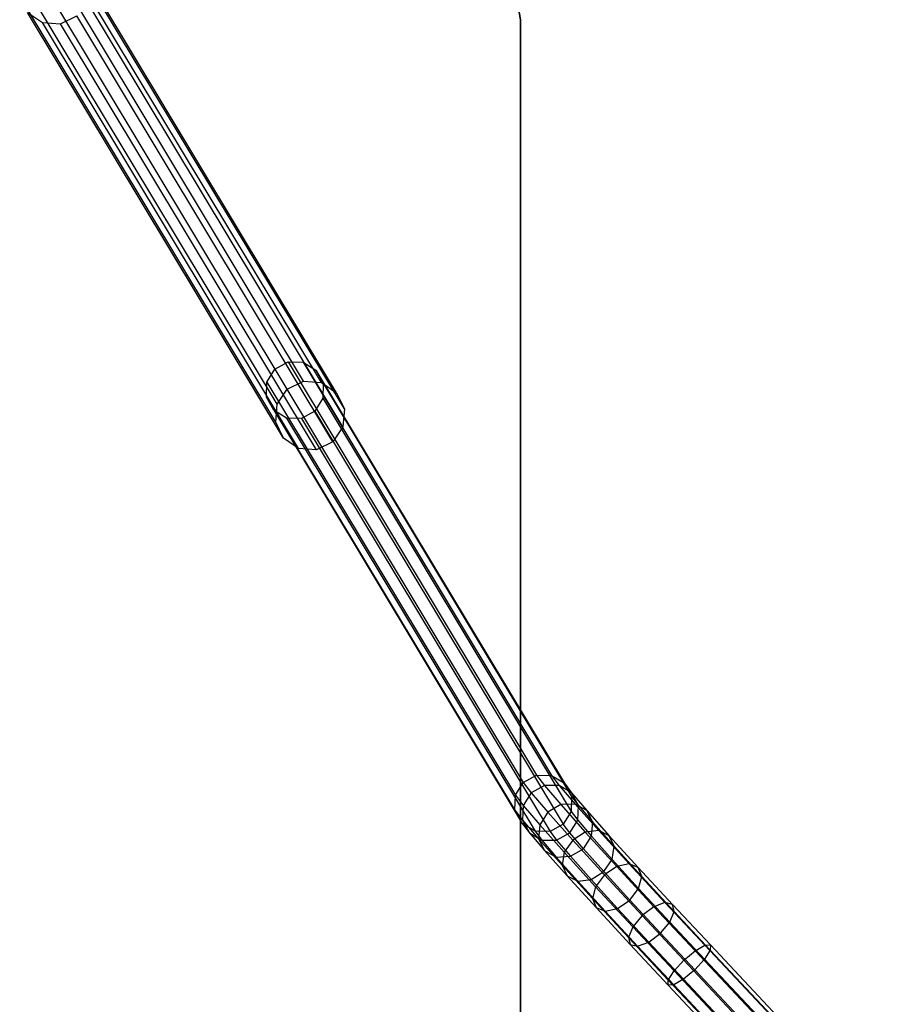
# Model space of a CAD drawing. Extents: x -263 to 235, y 0 to 1231.
# Tile 20 of 78: x 14 to 162, y 161 to 330. Entities that reach past the tile are written whole.
import ezdxf

# ---------------------------------------------------------------- set-up
doc = ezdxf.new("R2010")
doc.units = 0
doc.header["$LTSCALE"] = 25.4
doc.layers.get('0').update_dxf_attribs({"color": 13, "linetype": 'CONTINUOUS'})

# ---------------------------------------------------------------- blocks, each defined once
blk = doc.blocks.new('MONO-II-7705_STL_1')
at = {"color": 0}
for p, q in [((337.32, 297.18, 868.62), (293.36, 370.29, 32.97)), ((337.32, 297.18, 868.62), (293.36, 370.29, 32.97)), ((340.12, 298.53, 868.59), (296.16, 371.64, 32.94)), ((340.12, 298.53, 868.59), (296.16, 371.64, 32.94)), ((343.21, 298.31, 868.41), (299.25, 371.42, 32.76)), ((343.21, 298.31, 868.41), (299.25, 371.42, 32.76)), ((345.77, 296.58, 868.13), (301.81, 369.69, 32.47)), ((345.77, 296.58, 868.13), (301.81, 369.69, 32.47)), ((335.58, 294.61, 868.49), (291.61, 367.72, 32.83)), ((335.58, 294.61, 868.49), (291.61, 367.72, 32.83)), ((347.12, 293.79, 867.81), (303.16, 366.9, 32.16)), ((347.12, 293.79, 867.81), (303.16, 366.9, 32.16)), ((377.33, 360.52, 31.22), (376.35, 366.7, 31.22)), ((376.35, 366.7, 27.22), (377.33, 360.52, 27.22)), ((376.35, 366.7, 27.22), (377.33, 360.52, 27.22)), ((377.33, 360.52, 31.22), (376.35, 366.7, 31.22)), ((335.34, 291.53, 868.23), (291.38, 364.64, 32.58)), ((335.34, 291.53, 868.23), (291.38, 364.64, 32.58)), ((346.88, 290.71, 867.55), (302.92, 363.82, 31.9)), ((346.88, 290.71, 867.55), (302.92, 363.82, 31.9)), ((336.68, 288.75, 867.92), (292.72, 361.86, 32.26)), ((292.72, 361.86, 32.26), (295.28, 360.12, 31.98)), ((336.68, 288.75, 867.92), (292.72, 361.86, 32.26)), ((292.72, 361.86, 32.26), (295.28, 360.12, 31.98)), ((339.25, 287.01, 867.63), (295.28, 360.12, 31.98)), ((295.28, 360.12, 31.98), (298.38, 359.9, 31.79)), ((339.25, 287.01, 867.63), (295.28, 360.12, 31.98)), ((295.28, 360.12, 31.98), (298.38, 359.9, 31.79)), ((298.38, 359.9, 31.79), (301.17, 361.26, 31.77)), ((298.38, 359.9, 31.79), (301.17, 361.26, 31.77)), ((345.13, 288.15, 867.42), (301.17, 361.26, 31.77)), ((345.13, 288.15, 867.42), (301.17, 361.26, 31.77)), ((377.33, 50.52, 27.22), (377.33, 360.52, 27.22)), ((377.33, 360.52, 27.22), (377.33, 360.52, 31.22)), ((377.33, 360.52, 31.22), (377.33, 50.52, 31.22)), ((377.33, 360.52, 31.22), (377.33, 50.52, 31.22)), ((377.33, 50.52, 27.22), (377.33, 360.52, 27.22)), ((377.33, 360.52, 27.22), (377.33, 360.52, 31.22)), ((342.34, 286.79, 867.45), (298.38, 359.9, 31.79)), ((342.34, 286.79, 867.45), (298.38, 359.9, 31.79)), ((335.18, 300.61, 818.78), (337.45, 301.85, 818.77)), ((335.18, 300.61, 818.78), (337.45, 301.85, 818.77)), ((337.45, 301.85, 818.77), (340.03, 301.79, 818.62)), ((337.45, 301.85, 818.77), (340.03, 301.79, 818.62)), ((337.45, 301.85, 818.77), (380.1, 230.92, 1629.54)), ((337.45, 301.85, 818.77), (380.1, 230.92, 1629.54)), ((340.03, 301.79, 818.62), (342.23, 300.46, 818.39)), ((340.03, 301.79, 818.62), (342.23, 300.46, 818.39)), ((340.03, 301.79, 818.62), (382.68, 230.86, 1629.4)), ((340.03, 301.79, 818.62), (382.68, 230.86, 1629.4)), ((333.82, 298.41, 818.65), (335.18, 300.61, 818.78)), ((333.82, 298.41, 818.65), (335.18, 300.61, 818.78)), ((335.18, 300.61, 818.78), (377.83, 229.68, 1629.55)), ((335.18, 300.61, 818.78), (377.83, 229.68, 1629.55)), ((342.23, 300.46, 818.39), (343.47, 298.2, 818.13)), ((342.23, 300.46, 818.39), (384.89, 229.52, 1629.17)), ((342.23, 300.46, 818.39), (343.47, 298.2, 818.13)), ((342.23, 300.46, 818.39), (384.89, 229.52, 1629.17)), ((333.76, 295.83, 818.43), (333.82, 298.41, 818.65)), ((333.76, 295.83, 818.43), (333.82, 298.41, 818.65)), ((333.82, 298.41, 818.65), (376.48, 227.47, 1629.43)), ((333.82, 298.41, 818.65), (376.48, 227.47, 1629.43)), ((337.32, 297.18, 868.62), (340.12, 298.53, 868.59)), ((337.32, 297.18, 868.62), (340.12, 298.53, 868.59)), ((340.12, 298.53, 868.59), (343.21, 298.31, 868.41)), ((340.12, 298.53, 868.59), (343.21, 298.31, 868.41)), ((343.21, 298.31, 868.41), (345.77, 296.58, 868.13)), ((343.21, 298.31, 868.41), (345.77, 296.58, 868.13)), ((343.47, 298.2, 818.13), (343.4, 295.62, 817.91)), ((343.47, 298.2, 818.13), (343.4, 295.62, 817.91)), ((343.47, 298.2, 818.13), (386.12, 227.26, 1628.9)), ((343.47, 298.2, 818.13), (386.12, 227.26, 1628.9)), ((334.99, 293.57, 818.17), (333.76, 295.83, 818.43)), ((333.76, 295.83, 818.43), (376.41, 224.9, 1629.21)), ((334.99, 293.57, 818.17), (333.76, 295.83, 818.43)), ((333.76, 295.83, 818.43), (376.41, 224.9, 1629.21)), ((335.58, 294.61, 868.49), (337.32, 297.18, 868.62)), ((335.58, 294.61, 868.49), (337.32, 297.18, 868.62)), ((345.77, 296.58, 868.13), (347.12, 293.79, 867.81)), ((345.77, 296.58, 868.13), (347.12, 293.79, 867.81)), ((335.34, 291.53, 868.23), (335.58, 294.61, 868.49)), ((335.34, 291.53, 868.23), (335.58, 294.61, 868.49)), ((343.4, 295.62, 817.91), (342.05, 293.41, 817.79)), ((343.4, 295.62, 817.91), (342.05, 293.41, 817.79)), ((343.4, 295.62, 817.91), (386.05, 224.69, 1628.68)), ((343.4, 295.62, 817.91), (386.05, 224.69, 1628.68)), ((337.19, 292.23, 817.94), (334.99, 293.57, 818.17)), ((334.99, 293.57, 818.17), (377.64, 222.63, 1628.95)), ((337.19, 292.23, 817.94), (334.99, 293.57, 818.17)), ((334.99, 293.57, 818.17), (377.64, 222.63, 1628.95)), ((342.05, 293.41, 817.79), (339.78, 292.17, 817.8)), ((342.05, 293.41, 817.79), (339.78, 292.17, 817.8)), ((342.05, 293.41, 817.79), (384.7, 222.48, 1628.56)), ((342.05, 293.41, 817.79), (384.7, 222.48, 1628.56)), ((347.12, 293.79, 867.81), (346.88, 290.71, 867.55)), ((347.12, 293.79, 867.81), (346.88, 290.71, 867.55)), ((336.68, 288.75, 867.92), (335.34, 291.53, 868.23)), ((336.68, 288.75, 867.92), (335.34, 291.53, 868.23)), ((339.78, 292.17, 817.8), (337.19, 292.23, 817.94)), ((337.19, 292.23, 817.94), (379.85, 221.3, 1628.71)), ((339.78, 292.17, 817.8), (337.19, 292.23, 817.94)), ((337.19, 292.23, 817.94), (379.85, 221.3, 1628.71)), ((339.78, 292.17, 817.8), (382.43, 221.24, 1628.57)), ((339.78, 292.17, 817.8), (382.43, 221.24, 1628.57)), ((346.88, 290.71, 867.55), (345.13, 288.15, 867.42)), ((346.88, 290.71, 867.55), (345.13, 288.15, 867.42)), ((339.25, 287.01, 867.63), (336.68, 288.75, 867.92)), ((339.25, 287.01, 867.63), (336.68, 288.75, 867.92)), ((345.13, 288.15, 867.42), (342.34, 286.79, 867.45)), ((345.13, 288.15, 867.42), (342.34, 286.79, 867.45)), ((342.34, 286.79, 867.45), (339.25, 287.01, 867.63)), ((342.34, 286.79, 867.45), (339.25, 287.01, 867.63)), ((377.83, 229.68, 1629.55), (380.1, 230.92, 1629.54)), ((377.83, 229.68, 1629.55), (380.1, 230.92, 1629.54)), ((380.1, 230.92, 1629.54), (382.68, 230.86, 1629.4)), ((380.1, 230.92, 1629.54), (382.68, 230.86, 1629.4)), ((380.1, 230.92, 1629.54), (381.45, 229.15, 1640.36)), ((380.1, 230.92, 1629.54), (381.45, 229.15, 1640.36)), ((382.68, 230.86, 1629.4), (384.89, 229.52, 1629.17)), ((382.68, 230.86, 1629.4), (384.89, 229.52, 1629.17)), ((382.68, 230.86, 1629.4), (383.99, 229.16, 1639.85)), ((382.68, 230.86, 1629.4), (383.99, 229.16, 1639.85)), ((376.48, 227.47, 1629.43), (377.83, 229.68, 1629.55)), ((376.48, 227.47, 1629.43), (377.83, 229.68, 1629.55)), ((377.83, 229.68, 1629.55), (379.19, 227.89, 1640.5)), ((377.83, 229.68, 1629.55), (379.19, 227.89, 1640.5)), ((381.45, 229.15, 1640.36), (379.19, 227.89, 1640.5)), ((381.45, 229.15, 1640.36), (379.19, 227.89, 1640.5)), ((383.99, 229.16, 1639.85), (381.45, 229.15, 1640.36)), ((383.99, 229.16, 1639.85), (381.45, 229.15, 1640.36)), ((381.45, 229.15, 1640.36), (384.28, 225.85, 1650.51)), ((381.45, 229.15, 1640.36), (384.28, 225.85, 1650.51)), ((386.13, 227.9, 1639.12), (383.99, 229.16, 1639.85)), ((383.99, 229.16, 1639.85), (386.72, 225.96, 1649.66)), ((383.99, 229.16, 1639.85), (386.72, 225.96, 1649.66)), ((386.13, 227.9, 1639.12), (383.99, 229.16, 1639.85)), ((384.89, 229.52, 1629.17), (386.12, 227.26, 1628.9)), ((384.89, 229.52, 1629.17), (386.12, 227.26, 1628.9)), ((384.89, 229.52, 1629.17), (386.13, 227.9, 1639.12)), ((384.89, 229.52, 1629.17), (386.13, 227.9, 1639.12)), ((376.41, 224.9, 1629.21), (376.48, 227.47, 1629.43)), ((376.41, 224.9, 1629.21), (376.48, 227.47, 1629.43)), ((376.48, 227.47, 1629.43), (377.82, 225.71, 1640.25)), ((376.48, 227.47, 1629.43), (377.82, 225.71, 1640.25)), ((379.19, 227.89, 1640.5), (377.82, 225.71, 1640.25)), ((379.19, 227.89, 1640.5), (377.82, 225.71, 1640.25)), ((379.19, 227.89, 1640.5), (382.06, 224.54, 1650.78)), ((379.19, 227.89, 1640.5), (382.06, 224.54, 1650.78)), ((386.12, 227.26, 1628.9), (386.05, 224.69, 1628.68)), ((386.12, 227.26, 1628.9), (386.05, 224.69, 1628.68)), ((386.12, 227.26, 1628.9), (387.3, 225.72, 1638.36)), ((386.12, 227.26, 1628.9), (387.3, 225.72, 1638.36)), ((387.3, 225.72, 1638.36), (386.13, 227.9, 1639.12)), ((386.13, 227.9, 1639.12), (388.73, 224.86, 1648.46)), ((386.13, 227.9, 1639.12), (388.73, 224.86, 1648.46)), ((387.3, 225.72, 1638.36), (386.13, 227.9, 1639.12)), ((377.64, 222.63, 1628.95), (376.41, 224.9, 1629.21)), ((376.41, 224.9, 1629.21), (377.71, 223.19, 1639.66)), ((376.41, 224.9, 1629.21), (377.71, 223.19, 1639.66)), ((377.64, 222.63, 1628.95), (376.41, 224.9, 1629.21)), ((377.82, 225.71, 1640.25), (377.71, 223.19, 1639.66)), ((377.82, 225.71, 1640.25), (377.71, 223.19, 1639.66)), ((377.82, 225.71, 1640.25), (380.66, 222.4, 1650.4)), ((377.82, 225.71, 1640.25), (380.66, 222.4, 1650.4)), ((384.28, 225.85, 1650.51), (382.06, 224.54, 1650.78)), ((384.28, 225.85, 1650.51), (382.06, 224.54, 1650.78)), ((386.72, 225.96, 1649.66), (384.28, 225.85, 1650.51)), ((386.72, 225.96, 1649.66), (384.28, 225.85, 1650.51)), ((384.28, 225.85, 1650.51), (388.48, 221.13, 1659.57)), ((384.28, 225.85, 1650.51), (388.48, 221.13, 1659.57)), ((388.73, 224.86, 1648.46), (386.72, 225.96, 1649.66)), ((386.72, 225.96, 1649.66), (390.79, 221.41, 1658.42)), ((386.72, 225.96, 1649.66), (390.79, 221.41, 1658.42)), ((388.73, 224.86, 1648.46), (386.72, 225.96, 1649.66)), ((387.18, 223.2, 1637.78), (387.3, 225.72, 1638.36)), ((387.18, 223.2, 1637.78), (387.3, 225.72, 1638.36)), ((387.3, 225.72, 1638.36), (389.78, 222.83, 1647.24)), ((387.3, 225.72, 1638.36), (389.78, 222.83, 1647.24)), ((389.78, 222.83, 1647.24), (388.73, 224.86, 1648.46)), ((388.73, 224.86, 1648.46), (392.6, 220.52, 1656.8)), ((388.73, 224.86, 1648.46), (392.6, 220.52, 1656.8)), ((389.78, 222.83, 1647.24), (388.73, 224.86, 1648.46)), ((377.71, 223.19, 1639.66), (380.45, 220, 1649.47)), ((377.71, 223.19, 1639.66), (380.45, 220, 1649.47)), ((377.71, 223.19, 1639.66), (378.88, 221.01, 1638.9)), ((377.71, 223.19, 1639.66), (378.88, 221.01, 1638.9)), ((382.06, 224.54, 1650.78), (380.66, 222.4, 1650.4)), ((382.06, 224.54, 1650.78), (380.66, 222.4, 1650.4)), ((382.06, 224.54, 1650.78), (386.32, 219.77, 1659.95)), ((382.06, 224.54, 1650.78), (386.32, 219.77, 1659.95)), ((386.05, 224.69, 1628.68), (384.7, 222.48, 1628.56)), ((386.05, 224.69, 1628.68), (384.7, 222.48, 1628.56)), ((385.82, 221.02, 1637.52), (387.18, 223.2, 1637.78)), ((385.82, 221.02, 1637.52), (387.18, 223.2, 1637.78)), ((386.05, 224.69, 1628.68), (387.18, 223.2, 1637.78)), ((386.05, 224.69, 1628.68), (387.18, 223.2, 1637.78)), ((387.18, 223.2, 1637.78), (389.57, 220.42, 1646.31)), ((387.18, 223.2, 1637.78), (389.57, 220.42, 1646.31)), ((379.85, 221.3, 1628.71), (377.64, 222.63, 1628.95)), ((377.64, 222.63, 1628.95), (378.88, 221.01, 1638.9)), ((377.64, 222.63, 1628.95), (378.88, 221.01, 1638.9)), ((379.85, 221.3, 1628.71), (377.64, 222.63, 1628.95)), ((380.66, 222.4, 1650.4), (380.45, 220, 1649.47)), ((380.66, 222.4, 1650.4), (380.45, 220, 1649.47)), ((380.66, 222.4, 1650.4), (384.86, 217.69, 1659.46)), ((380.66, 222.4, 1650.4), (384.86, 217.69, 1659.46)), ((384.7, 222.48, 1628.56), (382.43, 221.24, 1628.57)), ((384.7, 222.48, 1628.56), (382.43, 221.24, 1628.57)), ((385.82, 221.02, 1637.52), (384.7, 222.48, 1628.56)), ((385.82, 221.02, 1637.52), (384.7, 222.48, 1628.56)), ((389.57, 220.42, 1646.31), (389.78, 222.83, 1647.24)), ((389.57, 220.42, 1646.31), (389.78, 222.83, 1647.24)), ((389.78, 222.83, 1647.24), (393.45, 218.71, 1655.16)), ((389.78, 222.83, 1647.24), (393.45, 218.71, 1655.16)), ((378.88, 221.01, 1638.9), (381.49, 217.97, 1648.24)), ((378.88, 221.01, 1638.9), (381.49, 217.97, 1648.24)), ((378.88, 221.01, 1638.9), (381.02, 219.75, 1638.17)), ((378.88, 221.01, 1638.9), (381.02, 219.75, 1638.17)), ((382.43, 221.24, 1628.57), (379.85, 221.3, 1628.71)), ((379.85, 221.3, 1628.71), (381.02, 219.75, 1638.17)), ((379.85, 221.3, 1628.71), (381.02, 219.75, 1638.17)), ((382.43, 221.24, 1628.57), (379.85, 221.3, 1628.71)), ((380.45, 220, 1649.47), (384.51, 215.44, 1658.22)), ((380.45, 220, 1649.47), (384.51, 215.44, 1658.22)), ((380.45, 220, 1649.47), (381.49, 217.97, 1648.24)), ((380.45, 220, 1649.47), (381.49, 217.97, 1648.24)), ((381.02, 219.75, 1638.17), (383.56, 219.76, 1637.67)), ((381.02, 219.75, 1638.17), (383.56, 219.76, 1637.67)), ((381.02, 219.75, 1638.17), (383.5, 216.86, 1647.04)), ((381.02, 219.75, 1638.17), (383.5, 216.86, 1647.04)), ((382.43, 221.24, 1628.57), (383.56, 219.76, 1637.67)), ((382.43, 221.24, 1628.57), (383.56, 219.76, 1637.67)), ((383.56, 219.76, 1637.67), (385.82, 221.02, 1637.52)), ((383.56, 219.76, 1637.67), (385.82, 221.02, 1637.52)), ((383.56, 219.76, 1637.67), (385.94, 216.98, 1646.2)), ((383.56, 219.76, 1637.67), (385.94, 216.98, 1646.2)), ((386.32, 219.77, 1659.95), (384.86, 217.69, 1659.46)), ((386.32, 219.77, 1659.95), (384.86, 217.69, 1659.46)), ((388.16, 218.28, 1645.93), (385.82, 221.02, 1637.52)), ((388.16, 218.28, 1645.93), (385.82, 221.02, 1637.52)), ((388.48, 221.13, 1659.57), (386.32, 219.77, 1659.95)), ((388.48, 221.13, 1659.57), (386.32, 219.77, 1659.95)), ((386.32, 219.77, 1659.95), (391.78, 213.78, 1667.64)), ((386.32, 219.77, 1659.95), (391.78, 213.78, 1667.64)), ((388.16, 218.28, 1645.93), (389.57, 220.42, 1646.31)), ((388.16, 218.28, 1645.93), (389.57, 220.42, 1646.31)), ((390.79, 221.41, 1658.42), (388.48, 221.13, 1659.57)), ((390.79, 221.41, 1658.42), (388.48, 221.13, 1659.57)), ((388.48, 221.13, 1659.57), (393.88, 215.21, 1667.17)), ((388.48, 221.13, 1659.57), (393.88, 215.21, 1667.17)), ((389.57, 220.42, 1646.31), (393.1, 216.46, 1653.92)), ((389.57, 220.42, 1646.31), (393.1, 216.46, 1653.92)), ((392.6, 220.52, 1656.8), (390.79, 221.41, 1658.42)), ((390.79, 221.41, 1658.42), (396, 215.68, 1665.76)), ((390.79, 221.41, 1658.42), (396, 215.68, 1665.76)), ((392.6, 220.52, 1656.8), (390.79, 221.41, 1658.42)), ((393.45, 218.71, 1655.16), (392.6, 220.52, 1656.8)), ((392.6, 220.52, 1656.8), (397.57, 215.07, 1663.79)), ((392.6, 220.52, 1656.8), (397.57, 215.07, 1663.79)), ((393.45, 218.71, 1655.16), (392.6, 220.52, 1656.8)), ((385.94, 216.98, 1646.2), (388.16, 218.28, 1645.93)), ((385.94, 216.98, 1646.2), (388.16, 218.28, 1645.93)), ((391.65, 214.38, 1653.43), (388.16, 218.28, 1645.93)), ((391.65, 214.38, 1653.43), (388.16, 218.28, 1645.93)), ((393.1, 216.46, 1653.92), (393.45, 218.71, 1655.16)), ((393.1, 216.46, 1653.92), (393.45, 218.71, 1655.16)), ((393.45, 218.71, 1655.16), (398.17, 213.53, 1661.8)), ((393.45, 218.71, 1655.16), (398.17, 213.53, 1661.8)), ((381.49, 217.97, 1648.24), (385.36, 213.63, 1656.58)), ((381.49, 217.97, 1648.24), (385.36, 213.63, 1656.58)), ((381.49, 217.97, 1648.24), (383.5, 216.86, 1647.04)), ((381.49, 217.97, 1648.24), (383.5, 216.86, 1647.04)), ((383.5, 216.86, 1647.04), (385.94, 216.98, 1646.2)), ((383.5, 216.86, 1647.04), (385.94, 216.98, 1646.2)), ((383.5, 216.86, 1647.04), (387.18, 212.74, 1654.97)), ((383.5, 216.86, 1647.04), (387.18, 212.74, 1654.97)), ((384.86, 217.69, 1659.46), (384.51, 215.44, 1658.22)), ((384.86, 217.69, 1659.46), (384.51, 215.44, 1658.22)), ((384.86, 217.69, 1659.46), (390.26, 211.77, 1667.05)), ((384.86, 217.69, 1659.46), (390.26, 211.77, 1667.05)), ((385.94, 216.98, 1646.2), (389.48, 213.02, 1653.81)), ((385.94, 216.98, 1646.2), (389.48, 213.02, 1653.81)), ((391.65, 214.38, 1653.43), (393.1, 216.46, 1653.92)), ((391.65, 214.38, 1653.43), (393.1, 216.46, 1653.92)), ((393.1, 216.46, 1653.92), (397.64, 211.48, 1660.31)), ((393.1, 216.46, 1653.92), (397.64, 211.48, 1660.31)), ((384.51, 215.44, 1658.22), (389.73, 209.72, 1665.57)), ((384.51, 215.44, 1658.22), (389.73, 209.72, 1665.57)), ((384.51, 215.44, 1658.22), (385.36, 213.63, 1656.58)), ((384.51, 215.44, 1658.22), (385.36, 213.63, 1656.58)), ((393.88, 215.21, 1667.17), (391.78, 213.78, 1667.64)), ((393.88, 215.21, 1667.17), (391.78, 213.78, 1667.64)), ((396, 215.68, 1665.76), (393.88, 215.21, 1667.17)), ((396, 215.68, 1665.76), (393.88, 215.21, 1667.17)), ((393.88, 215.21, 1667.17), (400.26, 208.32, 1672.99)), ((393.88, 215.21, 1667.17), (400.26, 208.32, 1672.99)), ((397.57, 215.07, 1663.79), (396, 215.68, 1665.76)), ((396, 215.68, 1665.76), (402.16, 209.03, 1671.38)), ((396, 215.68, 1665.76), (402.16, 209.03, 1671.38)), ((397.57, 215.07, 1663.79), (396, 215.68, 1665.76)), ((398.17, 213.53, 1661.8), (397.57, 215.07, 1663.79)), ((397.57, 215.07, 1663.79), (403.44, 208.73, 1669.15)), ((397.57, 215.07, 1663.79), (403.44, 208.73, 1669.15)), ((398.17, 213.53, 1661.8), (397.57, 215.07, 1663.79)), ((385.36, 213.63, 1656.58), (390.33, 208.18, 1663.57)), ((385.36, 213.63, 1656.58), (390.33, 208.18, 1663.57)), ((385.36, 213.63, 1656.58), (387.18, 212.74, 1654.97)), ((385.36, 213.63, 1656.58), (387.18, 212.74, 1654.97)), ((387.18, 212.74, 1654.97), (389.48, 213.02, 1653.81)), ((387.18, 212.74, 1654.97), (389.48, 213.02, 1653.81)), ((389.48, 213.02, 1653.81), (391.65, 214.38, 1653.43)), ((389.48, 213.02, 1653.81), (391.65, 214.38, 1653.43)), ((389.48, 213.02, 1653.81), (394.02, 208.04, 1660.2)), ((389.48, 213.02, 1653.81), (394.02, 208.04, 1660.2)), ((391.78, 213.78, 1667.64), (390.26, 211.77, 1667.05)), ((391.78, 213.78, 1667.64), (390.26, 211.77, 1667.05)), ((396.12, 209.47, 1659.72), (391.65, 214.38, 1653.43)), ((396.12, 209.47, 1659.72), (391.65, 214.38, 1653.43)), ((391.78, 213.78, 1667.64), (398.23, 206.8, 1673.53)), ((391.78, 213.78, 1667.64), (398.23, 206.8, 1673.53)), ((397.64, 211.48, 1660.31), (398.17, 213.53, 1661.8)), ((397.64, 211.48, 1660.31), (398.17, 213.53, 1661.8)), ((398.17, 213.53, 1661.8), (403.74, 207.51, 1666.89)), ((398.17, 213.53, 1661.8), (403.74, 207.51, 1666.89)), ((387.18, 212.74, 1654.97), (391.9, 207.57, 1661.61)), ((387.18, 212.74, 1654.97), (391.9, 207.57, 1661.61)), ((390.26, 211.77, 1667.05), (389.73, 209.72, 1665.57)), ((390.26, 211.77, 1667.05), (389.73, 209.72, 1665.57)), ((390.26, 211.77, 1667.05), (396.63, 204.88, 1672.87)), ((390.26, 211.77, 1667.05), (396.63, 204.88, 1672.87)), ((396.12, 209.47, 1659.72), (397.64, 211.48, 1660.31)), ((396.12, 209.47, 1659.72), (397.64, 211.48, 1660.31)), ((397.64, 211.48, 1660.31), (403, 205.69, 1665.2)), ((397.64, 211.48, 1660.31), (403, 205.69, 1665.2)), ((389.73, 209.72, 1665.57), (395.89, 203.06, 1671.19)), ((389.73, 209.72, 1665.57), (395.89, 203.06, 1671.19)), ((389.73, 209.72, 1665.57), (390.33, 208.18, 1663.57)), ((389.73, 209.72, 1665.57), (390.33, 208.18, 1663.57)), ((390.33, 208.18, 1663.57), (396.19, 201.84, 1668.93)), ((390.33, 208.18, 1663.57), (396.19, 201.84, 1668.93)), ((390.33, 208.18, 1663.57), (391.9, 207.57, 1661.61)), ((390.33, 208.18, 1663.57), (391.9, 207.57, 1661.61)), ((391.9, 207.57, 1661.61), (394.02, 208.04, 1660.2)), ((391.9, 207.57, 1661.61), (394.02, 208.04, 1660.2)), ((394.02, 208.04, 1660.2), (396.12, 209.47, 1659.72)), ((394.02, 208.04, 1660.2), (396.12, 209.47, 1659.72)), ((394.02, 208.04, 1660.2), (399.37, 202.25, 1665.09)), ((394.02, 208.04, 1660.2), (399.37, 202.25, 1665.09)), ((401.4, 203.76, 1664.54), (396.12, 209.47, 1659.72)), ((401.4, 203.76, 1664.54), (396.12, 209.47, 1659.72)), ((400.26, 208.32, 1672.99), (398.23, 206.8, 1673.53)), ((400.26, 208.32, 1672.99), (398.23, 206.8, 1673.53)), ((402.16, 209.03, 1671.38), (400.26, 208.32, 1672.99)), ((402.16, 209.03, 1671.38), (400.26, 208.32, 1672.99)), ((400.26, 208.32, 1672.99), (407.34, 200.75, 1676.79)), ((400.26, 208.32, 1672.99), (407.34, 200.75, 1676.79)), ((403.44, 208.73, 1669.15), (402.16, 209.03, 1671.38)), ((402.16, 209.03, 1671.38), (409.01, 201.71, 1675.06)), ((402.16, 209.03, 1671.38), (409.01, 201.71, 1675.06)), ((403.44, 208.73, 1669.15), (402.16, 209.03, 1671.38)), ((403.74, 207.51, 1666.89), (403.44, 208.73, 1669.15)), ((403.44, 208.73, 1669.15), (409.96, 201.76, 1672.65)), ((403.44, 208.73, 1669.15), (409.96, 201.76, 1672.65)), ((403.74, 207.51, 1666.89), (403.44, 208.73, 1669.15)), ((391.9, 207.57, 1661.61), (397.47, 201.54, 1666.7)), ((391.9, 207.57, 1661.61), (397.47, 201.54, 1666.7)), ((398.23, 206.8, 1673.53), (396.63, 204.88, 1672.87)), ((398.23, 206.8, 1673.53), (396.63, 204.88, 1672.87)), ((398.23, 206.8, 1673.53), (405.4, 199.14, 1677.38)), ((398.23, 206.8, 1673.53), (405.4, 199.14, 1677.38)), ((403, 205.69, 1665.2), (403.74, 207.51, 1666.89)), ((403, 205.69, 1665.2), (403.74, 207.51, 1666.89)), ((403.74, 207.51, 1666.89), (409.94, 200.89, 1670.21)), ((403.74, 207.51, 1666.89), (409.94, 200.89, 1670.21)), ((396.63, 204.88, 1672.87), (395.89, 203.06, 1671.19)), ((396.63, 204.88, 1672.87), (395.89, 203.06, 1671.19)), ((396.63, 204.88, 1672.87), (403.72, 197.3, 1676.68)), ((396.63, 204.88, 1672.87), (403.72, 197.3, 1676.68)), ((401.4, 203.76, 1664.54), (403, 205.69, 1665.2)), ((401.4, 203.76, 1664.54), (403, 205.69, 1665.2)), ((403, 205.69, 1665.2), (408.95, 199.33, 1668.4)), ((403, 205.69, 1665.2), (408.95, 199.33, 1668.4)), ((395.89, 203.06, 1671.19), (402.73, 195.74, 1674.86)), ((395.89, 203.06, 1671.19), (402.73, 195.74, 1674.86)), ((395.89, 203.06, 1671.19), (396.19, 201.84, 1668.93)), ((395.89, 203.06, 1671.19), (396.19, 201.84, 1668.93)), ((399.37, 202.25, 1665.09), (401.4, 203.76, 1664.54)), ((399.37, 202.25, 1665.09), (401.4, 203.76, 1664.54)), ((407.26, 197.49, 1667.69), (401.4, 203.76, 1664.54)), ((407.26, 197.49, 1667.69), (401.4, 203.76, 1664.54)), ((396.19, 201.84, 1668.93), (402.71, 194.87, 1672.43)), ((396.19, 201.84, 1668.93), (402.71, 194.87, 1672.43)), ((396.19, 201.84, 1668.93), (397.47, 201.54, 1666.7)), ((396.19, 201.84, 1668.93), (397.47, 201.54, 1666.7)), ((397.47, 201.54, 1666.7), (399.37, 202.25, 1665.09)), ((397.47, 201.54, 1666.7), (399.37, 202.25, 1665.09)), ((397.47, 201.54, 1666.7), (403.66, 194.92, 1670.02)), ((397.47, 201.54, 1666.7), (403.66, 194.92, 1670.02)), ((399.37, 202.25, 1665.09), (405.33, 195.88, 1668.29)), ((399.37, 202.25, 1665.09), (405.33, 195.88, 1668.29)), ((407.34, 200.75, 1676.79), (409.01, 201.71, 1675.06)), ((407.34, 200.75, 1676.79), (409.01, 201.71, 1675.06)), ((409.01, 201.71, 1675.06), (409.96, 201.76, 1672.65)), ((409.01, 201.71, 1675.06), (409.96, 201.76, 1672.65)), ((409.01, 201.71, 1675.06), (438.87, 169.95, 1686.17)), ((409.01, 201.71, 1675.06), (438.87, 169.95, 1686.17)), ((409.96, 201.76, 1672.65), (409.94, 200.89, 1670.21)), ((409.96, 201.76, 1672.65), (409.94, 200.89, 1670.21)), ((409.96, 201.76, 1672.65), (439.82, 170, 1683.77)), ((409.96, 201.76, 1672.65), (439.82, 170, 1683.77)), ((405.4, 199.14, 1677.38), (407.34, 200.75, 1676.79)), ((405.4, 199.14, 1677.38), (407.34, 200.75, 1676.79)), ((407.34, 200.75, 1676.79), (437.2, 168.99, 1687.91)), ((407.34, 200.75, 1676.79), (437.2, 168.99, 1687.91)), ((409.94, 200.89, 1670.21), (408.95, 199.33, 1668.4)), ((409.94, 200.89, 1670.21), (408.95, 199.33, 1668.4)), ((409.94, 200.89, 1670.21), (439.8, 169.12, 1681.33)), ((409.94, 200.89, 1670.21), (439.8, 169.12, 1681.33)), ((403.72, 197.3, 1676.68), (405.4, 199.14, 1677.38)), ((403.72, 197.3, 1676.68), (405.4, 199.14, 1677.38)), ((405.4, 199.14, 1677.38), (435.26, 167.37, 1688.5)), ((405.4, 199.14, 1677.38), (435.26, 167.37, 1688.5)), ((408.95, 199.33, 1668.4), (407.26, 197.49, 1667.69)), ((408.95, 199.33, 1668.4), (407.26, 197.49, 1667.69)), ((408.95, 199.33, 1668.4), (438.81, 167.56, 1679.52)), ((408.95, 199.33, 1668.4), (438.81, 167.56, 1679.52)), ((402.73, 195.74, 1674.86), (403.72, 197.3, 1676.68)), ((402.73, 195.74, 1674.86), (403.72, 197.3, 1676.68)), ((403.72, 197.3, 1676.68), (433.58, 165.54, 1687.79)), ((403.72, 197.3, 1676.68), (433.58, 165.54, 1687.79)), ((407.26, 197.49, 1667.69), (405.33, 195.88, 1668.29)), ((407.26, 197.49, 1667.69), (405.33, 195.88, 1668.29)), ((407.26, 197.49, 1667.69), (437.12, 165.73, 1678.81)), ((407.26, 197.49, 1667.69), (437.12, 165.73, 1678.81)), ((402.71, 194.87, 1672.43), (402.73, 195.74, 1674.86)), ((402.71, 194.87, 1672.43), (402.73, 195.74, 1674.86)), ((403.66, 194.92, 1670.02), (402.71, 194.87, 1672.43)), ((403.66, 194.92, 1670.02), (402.71, 194.87, 1672.43)), ((402.71, 194.87, 1672.43), (432.57, 163.11, 1683.54)), ((402.71, 194.87, 1672.43), (432.57, 163.11, 1683.54)), ((402.73, 195.74, 1674.86), (432.59, 163.98, 1685.98)), ((402.73, 195.74, 1674.86), (432.59, 163.98, 1685.98)), ((405.33, 195.88, 1668.29), (403.66, 194.92, 1670.02)), ((405.33, 195.88, 1668.29), (403.66, 194.92, 1670.02)), ((403.66, 194.92, 1670.02), (433.52, 163.16, 1681.14)), ((403.66, 194.92, 1670.02), (433.52, 163.16, 1681.14)), ((405.33, 195.88, 1668.29), (435.19, 164.12, 1679.41)), ((405.33, 195.88, 1668.29), (435.19, 164.12, 1679.41))]:
    blk.add_line(p, q, dxfattribs=at)

msp = doc.modelspace()

# ---------------------------------------------------------------- block references
at = {"color": 25}
msp.add_blockref('MONO-II-7705_STL_1', (-277.33, -30.52, -27.22), dxfattribs=at)

doc.saveas('drawing.dxf')
